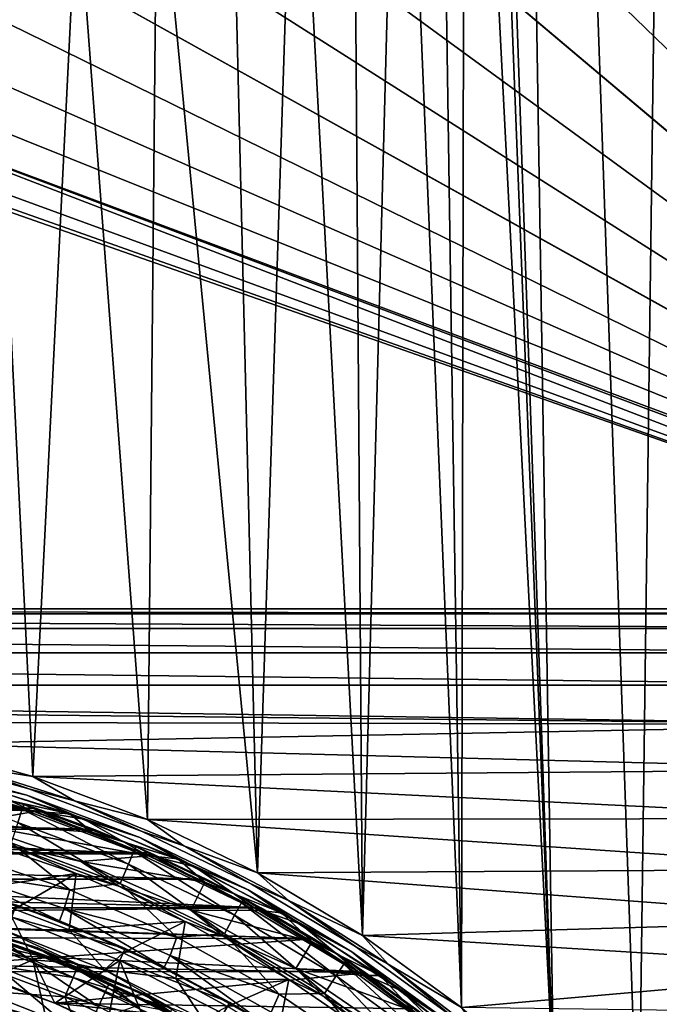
# Model space of a CAD drawing. Header units: millimetres. Extents: x -65 to 65, y -68 to 87.
# Tile 153 of 196: x 6 to 16, y 20 to 36. Entities that reach past the tile are written whole.
import ezdxf

# ---------------------------------------------------------------- set-up
doc = ezdxf.new("R2010")
doc.units = ezdxf.units.MM
doc.header["$LTSCALE"] = 65.185185
for name, color, linetype in [('117', 7, 'CONTINUOUS'), ('124', 7, 'CONTINUOUS'), ('125', 7, 'CONTINUOUS'), ('136', 7, 'CONTINUOUS'), ('169', 7, 'CONTINUOUS'), ('170', 7, 'CONTINUOUS'), ('187', 7, 'CONTINUOUS'), ('212', 7, 'CONTINUOUS'), ('213', 7, 'CONTINUOUS'), ('215', 7, 'CONTINUOUS'), ('217', 7, 'CONTINUOUS'), ('224', 7, 'CONTINUOUS'), ('230', 7, 'CONTINUOUS'), ('253', 7, 'CONTINUOUS'), ('51', 7, 'CONTINUOUS'), ('52', 7, 'CONTINUOUS'), ('523', 7, 'CONTINUOUS'), ('525', 7, 'CONTINUOUS'), ('527', 7, 'CONTINUOUS'), ('528', 7, 'CONTINUOUS'), ('530', 7, 'CONTINUOUS'), ('531', 7, 'CONTINUOUS'), ('533', 7, 'CONTINUOUS'), ('535', 7, 'CONTINUOUS'), ('537', 7, 'CONTINUOUS'), ('539', 7, 'CONTINUOUS'), ('544', 7, 'CONTINUOUS'), ('675', 7, 'CONTINUOUS'), ('677', 7, 'CONTINUOUS'), ('679', 7, 'CONTINUOUS')]:
    doc.layers.add(name, color=color, linetype=linetype)

msp = doc.modelspace()

# ---------------------------------------------------------------- linework, layer by layer
at = {"layer": '117', "linetype": 'CONTINUOUS'}
for points in [[(6.548, 21.295, 94.307), (4.857, 21.843, 94.307), (5.279, 21.636, 96.691), (6.548, 21.295, 94.307)], [(6.961, 21.043, 96.691), (6.548, 21.295, 94.307), (5.279, 21.636, 96.691), (6.961, 21.043, 96.691)], [(8.178, 20.586, 94.307), (6.548, 21.295, 94.307), (6.961, 21.043, 96.691), (8.178, 20.586, 94.307)], [(8.578, 20.289, 96.691), (8.178, 20.586, 94.307), (6.961, 21.043, 96.691), (8.578, 20.289, 96.691)], [(9.733, 19.724, 94.307), (8.178, 20.586, 94.307), (8.578, 20.289, 96.691), (9.733, 19.724, 94.307)]]:
    msp.add_3dface(points, dxfattribs=at)
at = {"layer": '124', "linetype": 'CONTINUOUS'}
for points in [[(6.02, 21.395, 96.717), (6.961, 21.043, 96.691), (5.279, 21.636, 96.691), (6.02, 21.395, 96.717)], [(6.02, 21.395, 96.717), (7.647, 20.744, 96.717), (6.961, 21.043, 96.691), (6.02, 21.395, 96.717)], [(7.647, 20.744, 96.717), (8.578, 20.289, 96.691), (6.961, 21.043, 96.691), (7.647, 20.744, 96.717)], [(7.647, 20.744, 96.717), (9.203, 19.941, 96.717), (8.578, 20.289, 96.691), (7.647, 20.744, 96.717)]]:
    msp.add_3dface(points, dxfattribs=at)
at = {"layer": '125', "linetype": 'CONTINUOUS'}
for points in [[(4.857, 21.843, 94.307), (6.548, 21.295, 94.307), (5.287, 21.662, 94.161), (4.857, 21.843, 94.307)], [(6.475, 21.109, 94.1), (4.803, 21.651, 94.1), (5.287, 21.662, 94.161), (6.475, 21.109, 94.1)], [(6.475, 21.109, 94.1), (5.287, 21.662, 94.161), (6.972, 21.068, 94.161), (6.475, 21.109, 94.1)], [(5.287, 21.662, 94.161), (6.548, 21.295, 94.307), (6.972, 21.068, 94.161), (5.287, 21.662, 94.161)], [(6.548, 21.295, 94.307), (8.178, 20.586, 94.307), (6.972, 21.068, 94.161), (6.548, 21.295, 94.307)], [(8.086, 20.409, 94.1), (6.475, 21.109, 94.1), (6.972, 21.068, 94.161), (8.086, 20.409, 94.1)], [(8.086, 20.409, 94.1), (6.972, 21.068, 94.161), (8.592, 20.313, 94.161), (8.086, 20.409, 94.1)], [(6.972, 21.068, 94.161), (8.178, 20.586, 94.307), (8.592, 20.313, 94.161), (6.972, 21.068, 94.161)], [(8.178, 20.586, 94.307), (9.733, 19.724, 94.307), (8.592, 20.313, 94.161), (8.178, 20.586, 94.307)]]:
    msp.add_3dface(points, dxfattribs=at)
at = {"layer": '136', "linetype": 'CONTINUOUS'}
for points in [[(5.119, 20.521, 94.1), (6.671, 19.806, 94.043), (5.062, 20.392, 94.043), (5.119, 20.521, 94.1)], [(5.119, 20.521, 94.1), (6.74, 19.929, 94.1), (6.671, 19.806, 94.043), (5.119, 20.521, 94.1)]]:
    msp.add_3dface(points, dxfattribs=at)
at = {"layer": '169', "linetype": 'CONTINUOUS'}
for points in [[(-4.648, 23.915, 120.9), (-6.45, 23.406, 120.9), (6.439, 23.41, 120.9), (-4.648, 23.915, 120.9)], [(4.636, 23.917, 120.9), (-4.648, 23.915, 120.9), (6.439, 23.41, 120.9), (4.636, 23.917, 120.9)], [(-6.45, 23.406, 120.9), (-8.199, 22.734, 120.9), (8.188, 22.739, 120.9), (-6.45, 23.406, 120.9)], [(6.439, 23.41, 120.9), (-6.45, 23.406, 120.9), (8.188, 22.739, 120.9), (6.439, 23.41, 120.9)], [(-8.199, 22.734, 120.9), (-9.877, 21.907, 120.9), (9.867, 21.912, 120.9), (-8.199, 22.734, 120.9)], [(8.188, 22.739, 120.9), (-8.199, 22.734, 120.9), (9.867, 21.912, 120.9), (8.188, 22.739, 120.9)], [(-9.877, 21.907, 120.9), (-11.476, 20.926, 120.9), (11.466, 20.933, 120.9), (-9.877, 21.907, 120.9)], [(9.867, 21.912, 120.9), (-9.877, 21.907, 120.9), (11.466, 20.933, 120.9), (9.867, 21.912, 120.9)], [(-11.476, 20.926, 120.9), (-12.974, 19.807, 120.9), (12.965, 19.814, 120.9), (-11.476, 20.926, 120.9)], [(11.466, 20.933, 120.9), (-11.476, 20.926, 120.9), (12.965, 19.814, 120.9), (11.466, 20.933, 120.9)]]:
    msp.add_3dface(points, dxfattribs=at)
at = {"layer": '170', "linetype": 'CONTINUOUS'}
for points in [[(6.381, 23.639, 99.1), (4.595, 24.132, 99.1), (6.381, 23.639, 120.7), (6.381, 23.639, 99.1)], [(6.381, 23.639, 120.7), (4.595, 24.132, 99.1), (4.595, 24.132, 120.7), (6.381, 23.639, 120.7)], [(8.116, 22.988, 99.1), (6.381, 23.639, 99.1), (8.116, 22.988, 120.7), (8.116, 22.988, 99.1)], [(8.116, 22.988, 120.7), (6.381, 23.639, 99.1), (6.381, 23.639, 120.7), (8.116, 22.988, 120.7)], [(9.785, 22.184, 99.1), (8.116, 22.988, 99.1), (9.785, 22.184, 120.7), (9.785, 22.184, 99.1)], [(9.785, 22.184, 120.7), (8.116, 22.988, 99.1), (8.116, 22.988, 120.7), (9.785, 22.184, 120.7)], [(11.376, 21.234, 99.1), (9.785, 22.184, 99.1), (11.376, 21.234, 120.7), (11.376, 21.234, 99.1)], [(11.376, 21.234, 120.7), (9.785, 22.184, 99.1), (9.785, 22.184, 120.7), (11.376, 21.234, 120.7)], [(12.875, 20.145, 99.1), (11.376, 21.234, 99.1), (12.875, 20.145, 120.7), (12.875, 20.145, 99.1)], [(12.875, 20.145, 120.7), (11.376, 21.234, 99.1), (11.376, 21.234, 120.7), (12.875, 20.145, 120.7)]]:
    msp.add_3dface(points, dxfattribs=at)
at = {"layer": '187', "linetype": 'CONTINUOUS'}
for points in [[(7.035, 21.572, 104.4), (5.997, 21.579, 117.926), (6.191, 21.886, 104.4), (7.035, 21.572, 104.4)], [(7.576, 20.958, 117.926), (5.997, 21.579, 117.926), (7.035, 21.572, 104.4), (7.576, 20.958, 117.926)], [(7.863, 21.217, 104.4), (7.576, 20.958, 117.926), (7.035, 21.572, 104.4), (7.863, 21.217, 104.4)], [(8.673, 20.823, 104.4), (7.576, 20.958, 117.926), (7.863, 21.217, 104.4), (8.673, 20.823, 104.4)], [(9.093, 20.195, 117.926), (7.576, 20.958, 117.926), (8.673, 20.823, 104.4), (9.093, 20.195, 117.926)], [(9.464, 20.392, 104.4), (9.093, 20.195, 117.926), (8.673, 20.823, 104.4), (9.464, 20.392, 104.4)]]:
    msp.add_3dface(points, dxfattribs=at)
at = {"layer": '212', "linetype": 'CONTINUOUS'}
for points in [[(6.499, 23.39, 98.9), (3.668, 23.629, 98.9), (5.598, 23.669, 98.9), (6.499, 23.39, 98.9)], [(5.466, 23.206, 98.9), (3.668, 23.629, 98.9), (6.499, 23.39, 98.9), (5.466, 23.206, 98.9)], [(7.387, 23.069, 98.9), (5.466, 23.206, 98.9), (6.499, 23.39, 98.9), (7.387, 23.069, 98.9)], [(7.214, 22.621, 98.9), (5.466, 23.206, 98.9), (8.262, 22.707, 98.9), (7.214, 22.621, 98.9)], [(8.262, 22.707, 98.9), (5.466, 23.206, 98.9), (7.387, 23.069, 98.9), (8.262, 22.707, 98.9)], [(9.117, 22.305, 98.9), (7.214, 22.621, 98.9), (8.262, 22.707, 98.9), (9.117, 22.305, 98.9)], [(8.903, 21.875, 98.9), (7.214, 22.621, 98.9), (9.117, 22.305, 98.9), (8.903, 21.875, 98.9)], [(9.951, 21.865, 98.9), (8.903, 21.875, 98.9), (9.117, 22.305, 98.9), (9.951, 21.865, 98.9)], [(10.514, 20.977, 98.9), (8.903, 21.875, 98.9), (10.767, 21.386, 98.9), (10.514, 20.977, 98.9)], [(10.767, 21.386, 98.9), (8.903, 21.875, 98.9), (9.951, 21.865, 98.9), (10.767, 21.386, 98.9)], [(11.559, 20.87, 98.9), (10.514, 20.977, 98.9), (10.767, 21.386, 98.9), (11.559, 20.87, 98.9)], [(12.035, 19.935, 98.9), (10.514, 20.977, 98.9), (12.324, 20.319, 98.9), (12.035, 19.935, 98.9)], [(12.324, 20.319, 98.9), (10.514, 20.977, 98.9), (11.559, 20.87, 98.9), (12.324, 20.319, 98.9)]]:
    msp.add_3dface(points, dxfattribs=at)
at = {"layer": '213', "linetype": 'CONTINUOUS'}
for points in [[(7.142, 22.437, 99.069), (5.332, 22.161, 104.4), (5.411, 23.017, 99.069), (7.142, 22.437, 99.069)], [(6.191, 21.886, 104.4), (5.332, 22.161, 104.4), (7.142, 22.437, 99.069), (6.191, 21.886, 104.4)], [(7.035, 21.572, 104.4), (6.191, 21.886, 104.4), (7.142, 22.437, 99.069), (7.035, 21.572, 104.4)], [(8.813, 21.699, 99.069), (7.035, 21.572, 104.4), (7.142, 22.437, 99.069), (8.813, 21.699, 99.069)], [(7.863, 21.217, 104.4), (7.035, 21.572, 104.4), (8.813, 21.699, 99.069), (7.863, 21.217, 104.4)], [(8.673, 20.823, 104.4), (7.863, 21.217, 104.4), (8.813, 21.699, 99.069), (8.673, 20.823, 104.4)], [(10.409, 20.81, 99.069), (8.673, 20.823, 104.4), (8.813, 21.699, 99.069), (10.409, 20.81, 99.069)], [(9.464, 20.392, 104.4), (8.673, 20.823, 104.4), (10.409, 20.81, 99.069), (9.464, 20.392, 104.4)], [(10.233, 19.923, 104.4), (9.464, 20.392, 104.4), (10.409, 20.81, 99.069), (10.233, 19.923, 104.4)], [(11.915, 19.778, 99.069), (10.233, 19.923, 104.4), (10.409, 20.81, 99.069), (11.915, 19.778, 99.069)]]:
    msp.add_3dface(points, dxfattribs=at)
at = {"layer": '215', "linetype": 'CONTINUOUS'}
for points in [[(5.466, 23.206, 98.9), (7.214, 22.621, 98.9), (6.131, 22.868, 98.948), (5.466, 23.206, 98.9)], [(7.142, 22.437, 99.069), (5.411, 23.017, 99.069), (6.131, 22.868, 98.948), (7.142, 22.437, 99.069)], [(6.131, 22.868, 98.948), (7.214, 22.621, 98.9), (7.797, 22.243, 98.948), (6.131, 22.868, 98.948)], [(7.142, 22.437, 99.069), (6.131, 22.868, 98.948), (7.797, 22.243, 98.948), (7.142, 22.437, 99.069)], [(7.214, 22.621, 98.9), (8.903, 21.875, 98.9), (7.797, 22.243, 98.948), (7.214, 22.621, 98.9)], [(8.813, 21.699, 99.069), (7.142, 22.437, 99.069), (7.797, 22.243, 98.948), (8.813, 21.699, 99.069)], [(7.797, 22.243, 98.948), (8.903, 21.875, 98.9), (9.401, 21.471, 98.948), (7.797, 22.243, 98.948)], [(8.813, 21.699, 99.069), (7.797, 22.243, 98.948), (9.401, 21.471, 98.948), (8.813, 21.699, 99.069)], [(8.903, 21.875, 98.9), (10.514, 20.977, 98.9), (9.401, 21.471, 98.948), (8.903, 21.875, 98.9)], [(10.409, 20.81, 99.069), (8.813, 21.699, 99.069), (9.401, 21.471, 98.948), (10.409, 20.81, 99.069)], [(9.401, 21.471, 98.948), (10.514, 20.977, 98.9), (10.929, 20.557, 98.948), (9.401, 21.471, 98.948)], [(10.409, 20.81, 99.069), (9.401, 21.471, 98.948), (10.929, 20.557, 98.948), (10.409, 20.81, 99.069)], [(10.514, 20.977, 98.9), (12.035, 19.935, 98.9), (10.929, 20.557, 98.948), (10.514, 20.977, 98.9)], [(11.915, 19.778, 99.069), (10.409, 20.81, 99.069), (10.929, 20.557, 98.948), (11.915, 19.778, 99.069)], [(10.929, 20.557, 98.948), (12.035, 19.935, 98.9), (12.37, 19.511, 98.948), (10.929, 20.557, 98.948)], [(11.915, 19.778, 99.069), (10.929, 20.557, 98.948), (12.37, 19.511, 98.948), (11.915, 19.778, 99.069)]]:
    msp.add_3dface(points, dxfattribs=at)
at = {"layer": '217', "linetype": 'CONTINUOUS'}
for points in [[(4.595, 24.132, 99.1), (6.381, 23.639, 99.1), (5.329, 23.89, 98.959), (4.595, 24.132, 99.1)], [(6.381, 23.639, 99.1), (7.043, 23.35, 98.959), (5.329, 23.89, 98.959), (6.381, 23.639, 99.1)], [(7.043, 23.35, 98.959), (5.598, 23.669, 98.9), (5.329, 23.89, 98.959), (7.043, 23.35, 98.959)], [(6.499, 23.39, 98.9), (5.598, 23.669, 98.9), (7.043, 23.35, 98.959), (6.499, 23.39, 98.9)], [(6.381, 23.639, 99.1), (8.116, 22.988, 99.1), (7.043, 23.35, 98.959), (6.381, 23.639, 99.1)], [(7.387, 23.069, 98.9), (6.499, 23.39, 98.9), (7.043, 23.35, 98.959), (7.387, 23.069, 98.9)], [(8.116, 22.988, 99.1), (8.702, 22.662, 98.959), (7.043, 23.35, 98.959), (8.116, 22.988, 99.1)], [(8.702, 22.662, 98.959), (7.387, 23.069, 98.9), (7.043, 23.35, 98.959), (8.702, 22.662, 98.959)], [(8.262, 22.707, 98.9), (7.387, 23.069, 98.9), (8.702, 22.662, 98.959), (8.262, 22.707, 98.9)], [(8.116, 22.988, 99.1), (9.785, 22.184, 99.1), (8.702, 22.662, 98.959), (8.116, 22.988, 99.1)], [(9.117, 22.305, 98.9), (8.262, 22.707, 98.9), (8.702, 22.662, 98.959), (9.117, 22.305, 98.9)], [(9.785, 22.184, 99.1), (10.296, 21.833, 98.959), (8.702, 22.662, 98.959), (9.785, 22.184, 99.1)], [(10.296, 21.833, 98.959), (9.117, 22.305, 98.9), (8.702, 22.662, 98.959), (10.296, 21.833, 98.959)], [(9.951, 21.865, 98.9), (9.117, 22.305, 98.9), (10.296, 21.833, 98.959), (9.951, 21.865, 98.9)], [(9.785, 22.184, 99.1), (11.376, 21.234, 99.1), (10.296, 21.833, 98.959), (9.785, 22.184, 99.1)], [(10.767, 21.386, 98.9), (9.951, 21.865, 98.9), (10.296, 21.833, 98.959), (10.767, 21.386, 98.9)], [(11.376, 21.234, 99.1), (11.811, 20.868, 98.959), (10.296, 21.833, 98.959), (11.376, 21.234, 99.1)], [(11.811, 20.868, 98.959), (10.767, 21.386, 98.9), (10.296, 21.833, 98.959), (11.811, 20.868, 98.959)], [(11.559, 20.87, 98.9), (10.767, 21.386, 98.9), (11.811, 20.868, 98.959), (11.559, 20.87, 98.9)], [(11.376, 21.234, 99.1), (12.875, 20.145, 99.1), (11.811, 20.868, 98.959), (11.376, 21.234, 99.1)], [(12.324, 20.319, 98.9), (11.559, 20.87, 98.9), (11.811, 20.868, 98.959), (12.324, 20.319, 98.9)], [(12.875, 20.145, 99.1), (13.236, 19.774, 98.959), (11.811, 20.868, 98.959), (12.875, 20.145, 99.1)], [(13.236, 19.774, 98.959), (12.324, 20.319, 98.9), (11.811, 20.868, 98.959), (13.236, 19.774, 98.959)]]:
    msp.add_3dface(points, dxfattribs=at)
at = {"layer": '224', "linetype": 'CONTINUOUS'}
for points in [[(6.381, 23.639, 120.7), (4.595, 24.132, 120.7), (5.496, 23.844, 120.841), (6.381, 23.639, 120.7)], [(4.636, 23.917, 120.9), (6.439, 23.41, 120.9), (5.496, 23.844, 120.841), (4.636, 23.917, 120.9)], [(5.496, 23.844, 120.841), (6.439, 23.41, 120.9), (7.259, 23.27, 120.841), (5.496, 23.844, 120.841)], [(6.381, 23.639, 120.7), (5.496, 23.844, 120.841), (7.259, 23.27, 120.841), (6.381, 23.639, 120.7)], [(8.116, 22.988, 120.7), (6.381, 23.639, 120.7), (7.259, 23.27, 120.841), (8.116, 22.988, 120.7)], [(6.439, 23.41, 120.9), (8.188, 22.739, 120.9), (7.259, 23.27, 120.841), (6.439, 23.41, 120.9)], [(7.259, 23.27, 120.841), (8.188, 22.739, 120.9), (8.963, 22.539, 120.841), (7.259, 23.27, 120.841)], [(8.116, 22.988, 120.7), (7.259, 23.27, 120.841), (8.963, 22.539, 120.841), (8.116, 22.988, 120.7)], [(9.785, 22.184, 120.7), (8.116, 22.988, 120.7), (8.963, 22.539, 120.841), (9.785, 22.184, 120.7)], [(8.188, 22.739, 120.9), (9.867, 21.912, 120.9), (8.963, 22.539, 120.841), (8.188, 22.739, 120.9)], [(8.963, 22.539, 120.841), (9.867, 21.912, 120.9), (10.594, 21.657, 120.841), (8.963, 22.539, 120.841)], [(9.785, 22.184, 120.7), (8.963, 22.539, 120.841), (10.594, 21.657, 120.841), (9.785, 22.184, 120.7)], [(11.376, 21.234, 120.7), (9.785, 22.184, 120.7), (10.594, 21.657, 120.841), (11.376, 21.234, 120.7)], [(9.867, 21.912, 120.9), (11.466, 20.933, 120.9), (10.594, 21.657, 120.841), (9.867, 21.912, 120.9)], [(10.594, 21.657, 120.841), (11.466, 20.933, 120.9), (12.139, 20.633, 120.841), (10.594, 21.657, 120.841)], [(11.376, 21.234, 120.7), (10.594, 21.657, 120.841), (12.139, 20.633, 120.841), (11.376, 21.234, 120.7)], [(12.875, 20.145, 120.7), (11.376, 21.234, 120.7), (12.139, 20.633, 120.841), (12.875, 20.145, 120.7)], [(11.466, 20.933, 120.9), (12.965, 19.814, 120.9), (12.139, 20.633, 120.841), (11.466, 20.933, 120.9)], [(12.139, 20.633, 120.841), (12.965, 19.814, 120.9), (13.586, 19.474, 120.841), (12.139, 20.633, 120.841)], [(12.875, 20.145, 120.7), (12.139, 20.633, 120.841), (13.586, 19.474, 120.841), (12.875, 20.145, 120.7)]]:
    msp.add_3dface(points, dxfattribs=at)
at = {"layer": '230', "linetype": 'CONTINUOUS'}
for points in [[(8.603, 19.324, 118.9), (9.969, 18.472, 118.9), (2.466, 21.4, 118.9), (8.603, 19.324, 118.9)], [(2.466, 21.4, 118.9), (9.969, 18.472, 118.9), (2.466, 18.413, 118.9), (2.466, 21.4, 118.9)], [(7.167, 20.046, 118.9), (8.603, 19.324, 118.9), (2.466, 21.4, 118.9), (7.167, 20.046, 118.9)], [(5.673, 20.633, 118.9), (7.167, 20.046, 118.9), (2.466, 21.4, 118.9), (5.673, 20.633, 118.9)]]:
    msp.add_3dface(points, dxfattribs=at)
at = {"layer": '253', "linetype": 'CONTINUOUS'}
for points in [[(7.176, 21.039, 118.303), (5.62, 21.385, 118.617), (5.687, 21.592, 118.303), (7.176, 21.039, 118.303)], [(5.997, 21.579, 117.926), (7.176, 21.039, 118.303), (5.687, 21.592, 118.303), (5.997, 21.579, 117.926)], [(5.997, 21.579, 117.926), (7.576, 20.958, 117.926), (7.176, 21.039, 118.303), (5.997, 21.579, 117.926)], [(7.092, 20.839, 118.617), (5.521, 21.079, 118.827), (5.62, 21.385, 118.617), (7.092, 20.839, 118.617)], [(7.092, 20.839, 118.617), (5.62, 21.385, 118.617), (7.176, 21.039, 118.303), (7.092, 20.839, 118.617)], [(6.967, 20.542, 118.827), (5.673, 20.633, 118.9), (5.521, 21.079, 118.827), (6.967, 20.542, 118.827)], [(6.967, 20.542, 118.827), (5.521, 21.079, 118.827), (7.092, 20.839, 118.617), (6.967, 20.542, 118.827)], [(8.613, 20.36, 118.303), (7.092, 20.839, 118.617), (7.176, 21.039, 118.303), (8.613, 20.36, 118.303)], [(7.576, 20.958, 117.926), (8.613, 20.36, 118.303), (7.176, 21.039, 118.303), (7.576, 20.958, 117.926)], [(7.576, 20.958, 117.926), (9.093, 20.195, 117.926), (8.613, 20.36, 118.303), (7.576, 20.958, 117.926)], [(8.511, 20.168, 118.617), (6.967, 20.542, 118.827), (7.092, 20.839, 118.617), (8.511, 20.168, 118.617)], [(8.511, 20.168, 118.617), (7.092, 20.839, 118.617), (8.613, 20.36, 118.303), (8.511, 20.168, 118.617)], [(7.167, 20.046, 118.9), (5.673, 20.633, 118.9), (6.967, 20.542, 118.827), (7.167, 20.046, 118.9)], [(8.361, 19.883, 118.827), (7.167, 20.046, 118.9), (6.967, 20.542, 118.827), (8.361, 19.883, 118.827)], [(8.361, 19.883, 118.827), (6.967, 20.542, 118.827), (8.511, 20.168, 118.617), (8.361, 19.883, 118.827)]]:
    msp.add_3dface(points, dxfattribs=at)
at = {"layer": '51', "linetype": 'CONTINUOUS'}
for points in [[(5.894, 21.028, 98.521), (7.485, 20.391, 98.521), (6.02, 21.395, 96.717), (5.894, 21.028, 98.521)], [(6.02, 21.395, 96.717), (7.485, 20.391, 98.521), (7.647, 20.744, 96.717), (6.02, 21.395, 96.717)], [(5.894, 21.028, 98.521), (5.713, 20.506, 100.284), (7.256, 19.888, 100.284), (5.894, 21.028, 98.521)], [(7.485, 20.391, 98.521), (5.894, 21.028, 98.521), (7.256, 19.888, 100.284), (7.485, 20.391, 98.521)], [(7.485, 20.391, 98.521), (9.01, 19.605, 98.521), (7.647, 20.744, 96.717), (7.485, 20.391, 98.521)], [(7.647, 20.744, 96.717), (9.01, 19.605, 98.521), (9.203, 19.941, 96.717), (7.647, 20.744, 96.717)], [(5.819, 19.712, 101.986), (6.607, 19.397, 101.986), (5.713, 20.506, 100.284), (5.819, 19.712, 101.986)], [(5.713, 20.506, 100.284), (6.607, 19.397, 101.986), (7.256, 19.888, 100.284), (5.713, 20.506, 100.284)]]:
    msp.add_3dface(points, dxfattribs=at)
at = {"layer": '52', "linetype": 'CONTINUOUS'}
for points in [[(4.803, 21.651, 94.1), (6.475, 21.109, 94.1), (5.119, 20.521, 94.1), (4.803, 21.651, 94.1)], [(5.119, 20.521, 94.1), (6.475, 21.109, 94.1), (6.74, 19.929, 94.1), (5.119, 20.521, 94.1)], [(6.475, 21.109, 94.1), (8.086, 20.409, 94.1), (6.74, 19.929, 94.1), (6.475, 21.109, 94.1)]]:
    msp.add_3dface(points, dxfattribs=at)
at = {"layer": '523', "linetype": 'CONTINUOUS'}
for points in [[(5.333, 22.756, 96.1), (5.268, 22.463, 96.1), (7.041, 22.184, 96.1), (5.333, 22.756, 96.1)], [(5.268, 22.463, 96.1), (6.956, 21.896, 96.1), (7.041, 22.184, 96.1), (5.268, 22.463, 96.1)], [(7.041, 22.184, 96.1), (6.956, 21.896, 96.1), (8.688, 21.457, 96.1), (7.041, 22.184, 96.1)], [(6.956, 21.896, 96.1), (8.584, 21.174, 96.1), (8.688, 21.457, 96.1), (6.956, 21.896, 96.1)], [(8.688, 21.457, 96.1), (8.584, 21.174, 96.1), (10.261, 20.582, 96.1), (8.688, 21.457, 96.1)], [(8.584, 21.174, 96.1), (10.135, 20.307, 96.1), (10.261, 20.582, 96.1), (8.584, 21.174, 96.1)], [(10.261, 20.582, 96.1), (10.135, 20.307, 96.1), (11.749, 19.563, 96.1), (10.261, 20.582, 96.1)]]:
    msp.add_3dface(points, dxfattribs=at)
at = {"layer": '525', "linetype": 'CONTINUOUS'}
for points in [[(4.562, 23.986, 95.1), (6.335, 23.497, 95.1), (4.693, 23.956, 75), (4.562, 23.986, 95.1)], [(4.693, 23.956, 75), (6.335, 23.497, 95.1), (5.609, 23.717, 75), (4.693, 23.956, 75)], [(5.609, 23.717, 75), (6.335, 23.497, 95.1), (6.515, 23.437, 75), (5.609, 23.717, 75)], [(6.335, 23.497, 95.1), (8.057, 22.85, 95.1), (6.515, 23.437, 75), (6.335, 23.497, 95.1)], [(6.515, 23.437, 75), (8.057, 22.85, 95.1), (7.406, 23.116, 75), (6.515, 23.437, 75)], [(7.406, 23.116, 75), (8.057, 22.85, 95.1), (8.279, 22.754, 75), (7.406, 23.116, 75)], [(8.057, 22.85, 95.1), (9.714, 22.052, 95.1), (8.279, 22.754, 75), (8.057, 22.85, 95.1)], [(8.279, 22.754, 75), (9.714, 22.052, 95.1), (9.138, 22.35, 75), (8.279, 22.754, 75)], [(9.138, 22.35, 75), (9.714, 22.052, 95.1), (9.976, 21.909, 75), (9.138, 22.35, 75)], [(9.714, 22.052, 95.1), (11.293, 21.109, 95.1), (9.976, 21.909, 75), (9.714, 22.052, 95.1)], [(9.976, 21.909, 75), (11.293, 21.109, 95.1), (10.791, 21.43, 75), (9.976, 21.909, 75)], [(10.791, 21.43, 75), (11.293, 21.109, 95.1), (11.585, 20.912, 75), (10.791, 21.43, 75)], [(11.293, 21.109, 95.1), (12.782, 20.028, 95.1), (11.585, 20.912, 75), (11.293, 21.109, 95.1)], [(11.585, 20.912, 75), (12.782, 20.028, 95.1), (12.355, 20.359, 75), (11.585, 20.912, 75)]]:
    msp.add_3dface(points, dxfattribs=at)
at = {"layer": '527', "linetype": 'CONTINUOUS'}
for points in [[(5.167, 21.033, 75), (6.811, 20.445, 75), (5.167, 21.034, 88.4), (5.167, 21.033, 75)], [(5.167, 21.034, 88.4), (6.811, 20.445, 75), (5.997, 20.759, 88.4), (5.167, 21.034, 88.4)], [(5.997, 20.759, 88.4), (6.811, 20.445, 75), (6.812, 20.445, 88.4), (5.997, 20.759, 88.4)], [(6.811, 20.445, 75), (8.392, 19.698, 75), (6.812, 20.445, 88.4), (6.811, 20.445, 75)], [(6.812, 20.445, 88.4), (8.392, 19.698, 75), (7.611, 20.091, 88.4), (6.812, 20.445, 88.4)]]:
    msp.add_3dface(points, dxfattribs=at)
at = {"layer": '528', "linetype": 'CONTINUOUS'}
for points in [[(7.892, 21.283, 89.4), (6.215, 21.955, 89.4), (6.15, 21.766, 89.4), (7.892, 21.283, 89.4)], [(7.809, 21.101, 89.4), (7.892, 21.283, 89.4), (6.15, 21.766, 89.4), (7.809, 21.101, 89.4)], [(9.5, 20.454, 89.4), (7.892, 21.283, 89.4), (7.809, 21.101, 89.4), (9.5, 20.454, 89.4)], [(9.4, 20.281, 89.4), (9.5, 20.454, 89.4), (7.809, 21.101, 89.4), (9.4, 20.281, 89.4)], [(11.022, 19.476, 89.4), (9.5, 20.454, 89.4), (9.4, 20.281, 89.4), (11.022, 19.476, 89.4)]]:
    msp.add_3dface(points, dxfattribs=at)
at = {"layer": '530', "linetype": 'CONTINUOUS'}
for points in [[(5.214, 22.27, 95.9), (6.215, 21.955, 89.4), (6.883, 21.709, 95.9), (5.214, 22.27, 95.9)], [(6.215, 21.955, 89.4), (7.892, 21.283, 89.4), (6.883, 21.709, 95.9), (6.215, 21.955, 89.4)], [(6.883, 21.709, 95.9), (7.892, 21.283, 89.4), (8.494, 20.996, 95.9), (6.883, 21.709, 95.9)], [(7.892, 21.283, 89.4), (9.5, 20.454, 89.4), (8.494, 20.996, 95.9), (7.892, 21.283, 89.4)], [(8.494, 20.996, 95.9), (9.5, 20.454, 89.4), (10.03, 20.137, 95.9), (8.494, 20.996, 95.9)], [(9.5, 20.454, 89.4), (11.022, 19.476, 89.4), (10.03, 20.137, 95.9), (9.5, 20.454, 89.4)]]:
    msp.add_3dface(points, dxfattribs=at)
at = {"layer": '531', "linetype": 'CONTINUOUS'}
for points in [[(5.268, 22.463, 96.1), (5.214, 22.27, 95.9), (6.883, 21.709, 95.9), (5.268, 22.463, 96.1)], [(6.956, 21.896, 96.1), (5.268, 22.463, 96.1), (6.883, 21.709, 95.9), (6.956, 21.896, 96.1)], [(6.956, 21.896, 96.1), (6.883, 21.709, 95.9), (8.494, 20.996, 95.9), (6.956, 21.896, 96.1)], [(8.584, 21.174, 96.1), (6.956, 21.896, 96.1), (8.494, 20.996, 95.9), (8.584, 21.174, 96.1)], [(8.584, 21.174, 96.1), (8.494, 20.996, 95.9), (10.03, 20.137, 95.9), (8.584, 21.174, 96.1)], [(10.135, 20.307, 96.1), (8.584, 21.174, 96.1), (10.03, 20.137, 95.9), (10.135, 20.307, 96.1)]]:
    msp.add_3dface(points, dxfattribs=at)
at = {"layer": '533', "linetype": 'CONTINUOUS'}
for points in [[(6.311, 23.424, 95.483), (4.562, 23.986, 95.1), (4.545, 23.912, 95.483), (6.311, 23.424, 95.483)], [(6.311, 23.424, 95.483), (4.545, 23.912, 95.483), (6.244, 23.218, 95.807), (6.311, 23.424, 95.483)], [(6.335, 23.497, 95.1), (4.562, 23.986, 95.1), (6.311, 23.424, 95.483), (6.335, 23.497, 95.1)], [(8.027, 22.78, 95.483), (6.335, 23.497, 95.1), (6.311, 23.424, 95.483), (8.027, 22.78, 95.483)], [(8.057, 22.85, 95.1), (6.335, 23.497, 95.1), (8.027, 22.78, 95.483), (8.057, 22.85, 95.1)], [(7.942, 22.581, 95.807), (6.311, 23.424, 95.483), (6.244, 23.218, 95.807), (7.942, 22.581, 95.807)], [(8.027, 22.78, 95.483), (6.311, 23.424, 95.483), (7.942, 22.581, 95.807), (8.027, 22.78, 95.483)], [(7.814, 22.282, 96.024), (6.244, 23.218, 95.807), (6.144, 22.909, 96.024), (7.814, 22.282, 96.024)], [(7.942, 22.581, 95.807), (6.244, 23.218, 95.807), (7.814, 22.282, 96.024), (7.942, 22.581, 95.807)], [(5.333, 22.756, 96.1), (7.041, 22.184, 96.1), (6.144, 22.909, 96.024), (5.333, 22.756, 96.1)], [(7.041, 22.184, 96.1), (7.814, 22.282, 96.024), (6.144, 22.909, 96.024), (7.041, 22.184, 96.1)], [(9.678, 21.985, 95.483), (8.057, 22.85, 95.1), (8.027, 22.78, 95.483), (9.678, 21.985, 95.483)], [(9.714, 22.052, 95.1), (8.057, 22.85, 95.1), (9.678, 21.985, 95.483), (9.714, 22.052, 95.1)], [(9.575, 21.794, 95.807), (8.027, 22.78, 95.483), (7.942, 22.581, 95.807), (9.575, 21.794, 95.807)], [(9.678, 21.985, 95.483), (8.027, 22.78, 95.483), (9.575, 21.794, 95.807), (9.678, 21.985, 95.483)], [(9.421, 21.508, 96.024), (7.942, 22.581, 95.807), (7.814, 22.282, 96.024), (9.421, 21.508, 96.024)], [(9.575, 21.794, 95.807), (7.942, 22.581, 95.807), (9.421, 21.508, 96.024), (9.575, 21.794, 95.807)], [(7.041, 22.184, 96.1), (8.688, 21.457, 96.1), (7.814, 22.282, 96.024), (7.041, 22.184, 96.1)], [(8.688, 21.457, 96.1), (9.421, 21.508, 96.024), (7.814, 22.282, 96.024), (8.688, 21.457, 96.1)], [(11.132, 20.864, 95.807), (9.678, 21.985, 95.483), (9.575, 21.794, 95.807), (11.132, 20.864, 95.807)], [(11.251, 21.045, 95.483), (9.714, 22.052, 95.1), (9.678, 21.985, 95.483), (11.251, 21.045, 95.483)], [(11.251, 21.045, 95.483), (9.678, 21.985, 95.483), (11.132, 20.864, 95.807), (11.251, 21.045, 95.483)], [(11.293, 21.109, 95.1), (9.714, 22.052, 95.1), (11.251, 21.045, 95.483), (11.293, 21.109, 95.1)], [(10.953, 20.593, 96.024), (9.575, 21.794, 95.807), (9.421, 21.508, 96.024), (10.953, 20.593, 96.024)], [(11.132, 20.864, 95.807), (9.575, 21.794, 95.807), (10.953, 20.593, 96.024), (11.132, 20.864, 95.807)], [(8.688, 21.457, 96.1), (10.261, 20.582, 96.1), (9.421, 21.508, 96.024), (8.688, 21.457, 96.1)], [(10.261, 20.582, 96.1), (10.953, 20.593, 96.024), (9.421, 21.508, 96.024), (10.261, 20.582, 96.1)], [(12.599, 19.798, 95.807), (11.251, 21.045, 95.483), (11.132, 20.864, 95.807), (12.599, 19.798, 95.807)], [(12.734, 19.968, 95.483), (11.293, 21.109, 95.1), (11.251, 21.045, 95.483), (12.734, 19.968, 95.483)], [(12.734, 19.968, 95.483), (11.251, 21.045, 95.483), (12.599, 19.798, 95.807), (12.734, 19.968, 95.483)], [(12.782, 20.028, 95.1), (11.293, 21.109, 95.1), (12.734, 19.968, 95.483), (12.782, 20.028, 95.1)], [(12.396, 19.544, 96.024), (11.132, 20.864, 95.807), (10.953, 20.593, 96.024), (12.396, 19.544, 96.024)], [(12.599, 19.798, 95.807), (11.132, 20.864, 95.807), (12.396, 19.544, 96.024), (12.599, 19.798, 95.807)], [(10.261, 20.582, 96.1), (11.749, 19.563, 96.1), (10.953, 20.593, 96.024), (10.261, 20.582, 96.1)], [(11.749, 19.563, 96.1), (12.396, 19.544, 96.024), (10.953, 20.593, 96.024), (11.749, 19.563, 96.1)]]:
    msp.add_3dface(points, dxfattribs=at)
at = {"layer": '535', "linetype": 'CONTINUOUS'}
for points in [[(6.15, 21.766, 89.4), (5.997, 20.759, 88.4), (6.812, 20.445, 88.4), (6.15, 21.766, 89.4)], [(7.809, 21.101, 89.4), (6.15, 21.766, 89.4), (6.812, 20.445, 88.4), (7.809, 21.101, 89.4)], [(7.809, 21.101, 89.4), (6.812, 20.445, 88.4), (7.611, 20.091, 88.4), (7.809, 21.101, 89.4)], [(7.809, 21.101, 89.4), (7.611, 20.091, 88.4), (8.391, 19.698, 88.4), (7.809, 21.101, 89.4)], [(9.4, 20.281, 89.4), (7.809, 21.101, 89.4), (8.391, 19.698, 88.4), (9.4, 20.281, 89.4)]]:
    msp.add_3dface(points, dxfattribs=at)
at = {"layer": '537', "linetype": 'CONTINUOUS'}
for points in [[(-6.515, 23.437, 75), (-5.609, 23.717, 75), (6.515, 23.437, 75), (-6.515, 23.437, 75)], [(-5.609, 23.717, 75), (5.609, 23.717, 75), (6.515, 23.437, 75), (-5.609, 23.717, 75)], [(-7.406, 23.116, 75), (-6.515, 23.437, 75), (7.406, 23.116, 75), (-7.406, 23.116, 75)], [(-6.515, 23.437, 75), (6.515, 23.437, 75), (7.406, 23.116, 75), (-6.515, 23.437, 75)], [(-8.279, 22.754, 75), (-7.406, 23.116, 75), (8.279, 22.754, 75), (-8.279, 22.754, 75)], [(-7.406, 23.116, 75), (7.406, 23.116, 75), (8.279, 22.754, 75), (-7.406, 23.116, 75)], [(-9.138, 22.35, 75), (-8.279, 22.754, 75), (9.138, 22.35, 75), (-9.138, 22.35, 75)], [(-8.279, 22.754, 75), (8.279, 22.754, 75), (9.138, 22.35, 75), (-8.279, 22.754, 75)], [(-9.976, 21.909, 75), (-9.138, 22.35, 75), (9.976, 21.909, 75), (-9.976, 21.909, 75)], [(-9.138, 22.35, 75), (9.138, 22.35, 75), (9.976, 21.909, 75), (-9.138, 22.35, 75)], [(0, 21.8, 75), (-9.976, 21.909, 75), (9.976, 21.909, 75), (0, 21.8, 75)], [(0, 21.8, 75), (9.976, 21.909, 75), (10.791, 21.43, 75), (0, 21.8, 75)], [(1.744, 21.714, 75), (0, 21.8, 75), (10.791, 21.43, 75), (1.744, 21.714, 75)], [(3.474, 21.458, 75), (1.744, 21.714, 75), (10.791, 21.43, 75), (3.474, 21.458, 75)], [(5.167, 21.033, 75), (3.474, 21.458, 75), (10.791, 21.43, 75), (5.167, 21.033, 75)], [(5.167, 21.033, 75), (10.791, 21.43, 75), (11.585, 20.912, 75), (5.167, 21.033, 75)], [(6.811, 20.445, 75), (5.167, 21.033, 75), (11.585, 20.912, 75), (6.811, 20.445, 75)], [(6.811, 20.445, 75), (11.585, 20.912, 75), (12.355, 20.359, 75), (6.811, 20.445, 75)], [(8.392, 19.698, 75), (6.811, 20.445, 75), (13.096, 19.772, 75), (8.392, 19.698, 75)], [(6.811, 20.445, 75), (12.355, 20.359, 75), (13.096, 19.772, 75), (6.811, 20.445, 75)]]:
    msp.add_3dface(points, dxfattribs=at)
at = {"layer": '539', "linetype": 'CONTINUOUS'}
for points in [[(16.664, 84.81, 87.5), (13.409, 85.591, 87.5), (15.777, 17.784, 87.5), (16.664, 84.81, 87.5)], [(13.409, 85.591, 87.5), (13.45, 49, 87.5), (14.478, 19.142, 87.5), (13.409, 85.591, 87.5)], [(15.777, 17.784, 87.5), (13.409, 85.591, 87.5), (14.478, 19.142, 87.5), (15.777, 17.784, 87.5)], [(16.949, 16.314, 87.5), (16.664, 84.81, 87.5), (15.777, 17.784, 87.5), (16.949, 16.314, 87.5)], [(13.45, 49, 87.5), (13.365, 47.494, 87.5), (14.478, 19.142, 87.5), (13.45, 49, 87.5)], [(13.365, 47.494, 87.5), (13.113, 46.007, 87.5), (14.478, 19.142, 87.5), (13.365, 47.494, 87.5)], [(13.113, 46.007, 87.5), (12.695, 44.558, 87.5), (13.062, 20.379, 87.5), (13.113, 46.007, 87.5)], [(14.478, 19.142, 87.5), (13.113, 46.007, 87.5), (13.062, 20.379, 87.5), (14.478, 19.142, 87.5)], [(12.695, 44.558, 87.5), (12.118, 43.164, 87.5), (13.062, 20.379, 87.5), (12.695, 44.558, 87.5)], [(12.118, 43.164, 87.5), (11.389, 41.844, 87.5), (11.541, 21.484, 87.5), (12.118, 43.164, 87.5)], [(13.062, 20.379, 87.5), (12.118, 43.164, 87.5), (11.541, 21.484, 87.5), (13.062, 20.379, 87.5)], [(11.389, 41.844, 87.5), (10.516, 40.614, 87.5), (11.541, 21.484, 87.5), (11.389, 41.844, 87.5)], [(10.516, 40.614, 87.5), (9.511, 39.49, 87.5), (9.928, 22.448, 87.5), (10.516, 40.614, 87.5)], [(11.541, 21.484, 87.5), (10.516, 40.614, 87.5), (9.928, 22.448, 87.5), (11.541, 21.484, 87.5)], [(9.511, 39.49, 87.5), (8.386, 38.484, 87.5), (9.928, 22.448, 87.5), (9.511, 39.49, 87.5)], [(8.386, 38.484, 87.5), (7.156, 37.612, 87.5), (8.234, 23.264, 87.5), (8.386, 38.484, 87.5)], [(9.928, 22.448, 87.5), (8.386, 38.484, 87.5), (8.234, 23.264, 87.5), (9.928, 22.448, 87.5)], [(7.156, 37.612, 87.5), (5.836, 36.882, 87.5), (6.474, 23.925, 87.5), (7.156, 37.612, 87.5)], [(8.234, 23.264, 87.5), (7.156, 37.612, 87.5), (6.474, 23.925, 87.5), (8.234, 23.264, 87.5)], [(6.474, 23.925, 87.5), (5.836, 36.882, 87.5), (4.662, 24.425, 87.5), (6.474, 23.925, 87.5)]]:
    msp.add_3dface(points, dxfattribs=at)
at = {"layer": '544', "linetype": 'CONTINUOUS'}
for points in [[(12.118, 54.836, 85), (23.5, 60.5, 85), (27.196, 24.031, 85), (12.118, 54.836, 85)], [(12.695, 53.442, 85), (12.118, 54.836, 85), (27.196, 24.031, 85), (12.695, 53.442, 85)], [(13.113, 51.993, 85), (12.695, 53.442, 85), (27.196, 24.031, 85), (13.113, 51.993, 85)], [(13.365, 50.506, 85), (13.113, 51.993, 85), (27.196, 24.031, 85), (13.365, 50.506, 85)], [(13.45, 49, 85), (13.365, 50.506, 85), (26.826, 24.722, 85), (13.45, 49, 85)], [(26.826, 24.722, 85), (13.365, 50.506, 85), (27.196, 24.031, 85), (26.826, 24.722, 85)], [(13.365, 47.494, 85), (13.45, 49, 85), (26.826, 24.722, 85), (13.365, 47.494, 85)], [(13.113, 46.007, 85), (13.365, 47.494, 85), (26.826, 24.722, 85), (13.113, 46.007, 85)], [(12.695, 44.558, 85), (13.113, 46.007, 85), (26.826, 24.722, 85), (12.695, 44.558, 85)], [(12.118, 43.164, 85), (12.695, 44.558, 85), (26.826, 24.722, 85), (12.118, 43.164, 85)], [(11.389, 41.844, 85), (12.118, 43.164, 85), (26.328, 25.328, 85), (11.389, 41.844, 85)], [(26.328, 25.328, 85), (12.118, 43.164, 85), (26.826, 24.722, 85), (26.328, 25.328, 85)], [(10.516, 40.614, 85), (11.389, 41.844, 85), (26.328, 25.328, 85), (10.516, 40.614, 85)], [(9.511, 39.49, 85), (10.516, 40.614, 85), (26.328, 25.328, 85), (9.511, 39.49, 85)], [(8.386, 38.484, 85), (9.511, 39.49, 85), (25.722, 25.826, 85), (8.386, 38.484, 85)], [(25.722, 25.826, 85), (9.511, 39.49, 85), (26.328, 25.328, 85), (25.722, 25.826, 85)], [(7.156, 37.612, 85), (8.386, 38.484, 85), (25.722, 25.826, 85), (7.156, 37.612, 85)], [(5.836, 36.882, 85), (7.156, 37.612, 85), (25.722, 25.826, 85), (5.836, 36.882, 85)], [(4.442, 36.305, 85), (5.836, 36.882, 85), (25.031, 26.196, 85), (4.442, 36.305, 85)], [(25.031, 26.196, 85), (5.836, 36.882, 85), (25.722, 25.826, 85), (25.031, 26.196, 85)], [(-4.442, 36.305, 85), (23.5, 26.5, 85), (-23.5, 26.5, 85), (-4.442, 36.305, 85)], [(-4.442, 36.305, 85), (-2.993, 35.887, 85), (23.5, 26.5, 85), (-4.442, 36.305, 85)], [(2.993, 35.887, 85), (4.442, 36.305, 85), (25.031, 26.196, 85), (2.993, 35.887, 85)], [(-2.993, 35.887, 85), (-1.506, 35.635, 85), (23.5, 26.5, 85), (-2.993, 35.887, 85)], [(1.506, 35.635, 85), (2.993, 35.887, 85), (25.031, 26.196, 85), (1.506, 35.635, 85)], [(-1.506, 35.635, 85), (0, 35.55, 85), (23.5, 26.5, 85), (-1.506, 35.635, 85)], [(0, 35.55, 85), (1.506, 35.635, 85), (25.031, 26.196, 85), (0, 35.55, 85)], [(23.5, 26.5, 85), (0, 35.55, 85), (24.28, 26.423, 85), (23.5, 26.5, 85)], [(24.28, 26.423, 85), (0, 35.55, 85), (25.031, 26.196, 85), (24.28, 26.423, 85)], [(23.5, 26.5, 85), (22.72, 26.423, 85), (-23.5, 26.5, 85), (23.5, 26.5, 85)], [(-23.5, 26.5, 85), (22.72, 26.423, 85), (-22.72, 26.423, 85), (-23.5, 26.5, 85)], [(22.72, 26.423, 85), (21.969, 26.196, 85), (-22.72, 26.423, 85), (22.72, 26.423, 85)], [(-22.72, 26.423, 85), (21.969, 26.196, 85), (-21.969, 26.196, 85), (-22.72, 26.423, 85)], [(21.969, 26.196, 85), (21.278, 25.826, 85), (-21.969, 26.196, 85), (21.969, 26.196, 85)], [(-21.969, 26.196, 85), (21.278, 25.826, 85), (-21.278, 25.826, 85), (-21.969, 26.196, 85)], [(21.278, 25.826, 85), (20.672, 25.328, 85), (-21.278, 25.826, 85), (21.278, 25.826, 85)], [(-21.278, 25.826, 85), (20.672, 25.328, 85), (-20.672, 25.328, 85), (-21.278, 25.826, 85)], [(20.174, 24.722, 85), (0.94, 24.929, 85), (-20.672, 25.328, 85), (20.174, 24.722, 85)], [(20.672, 25.328, 85), (20.174, 24.722, 85), (-20.672, 25.328, 85), (20.672, 25.328, 85)], [(2.812, 24.76, 85), (0.94, 24.929, 85), (20.174, 24.722, 85), (2.812, 24.76, 85)], [(4.662, 24.425, 85), (2.812, 24.76, 85), (20.174, 24.722, 85), (4.662, 24.425, 85)], [(19.804, 24.031, 85), (4.662, 24.425, 85), (20.174, 24.722, 85), (19.804, 24.031, 85)], [(6.474, 23.925, 85), (4.662, 24.425, 85), (19.804, 24.031, 85), (6.474, 23.925, 85)], [(19.577, 23.28, 85), (6.474, 23.925, 85), (19.804, 24.031, 85), (19.577, 23.28, 85)], [(8.234, 23.264, 85), (6.474, 23.925, 85), (19.577, 23.28, 85), (8.234, 23.264, 85)], [(19.5, 22.5, 85), (8.234, 23.264, 85), (19.577, 23.28, 85), (19.5, 22.5, 85)], [(9.928, 22.448, 85), (8.234, 23.264, 85), (19.5, 22.5, 85), (9.928, 22.448, 85)], [(9.928, 22.448, 85), (19.5, 22.5, 85), (19.577, 21.72, 85), (9.928, 22.448, 85)], [(11.541, 21.484, 85), (9.928, 22.448, 85), (19.577, 21.72, 85), (11.541, 21.484, 85)], [(19.804, 20.969, 85), (11.541, 21.484, 85), (19.577, 21.72, 85), (19.804, 20.969, 85)], [(13.062, 20.379, 85), (11.541, 21.484, 85), (19.804, 20.969, 85), (13.062, 20.379, 85)], [(20.174, 20.278, 85), (13.062, 20.379, 85), (19.804, 20.969, 85), (20.174, 20.278, 85)]]:
    msp.add_3dface(points, dxfattribs=at)
at = {"layer": '675', "linetype": 'CONTINUOUS'}
for points in [[(4.617, 24.23, 85.2), (6.412, 23.734, 85.2), (4.617, 24.23, 87.3), (4.617, 24.23, 85.2)], [(4.617, 24.23, 87.3), (6.412, 23.734, 85.2), (6.412, 23.734, 87.3), (4.617, 24.23, 87.3)], [(6.412, 23.734, 85.2), (8.155, 23.08, 85.2), (6.412, 23.734, 87.3), (6.412, 23.734, 85.2)], [(6.412, 23.734, 87.3), (8.155, 23.08, 85.2), (8.155, 23.08, 87.3), (6.412, 23.734, 87.3)], [(8.155, 23.08, 85.2), (9.833, 22.272, 85.2), (8.155, 23.08, 87.3), (8.155, 23.08, 85.2)], [(8.155, 23.08, 87.3), (9.833, 22.272, 85.2), (9.833, 22.272, 87.3), (8.155, 23.08, 87.3)], [(9.833, 22.272, 85.2), (11.431, 21.317, 85.2), (9.833, 22.272, 87.3), (9.833, 22.272, 85.2)], [(9.833, 22.272, 87.3), (11.431, 21.317, 85.2), (11.431, 21.317, 87.3), (9.833, 22.272, 87.3)], [(11.431, 21.317, 85.2), (12.937, 20.223, 85.2), (11.431, 21.317, 87.3), (11.431, 21.317, 85.2)], [(11.431, 21.317, 87.3), (12.937, 20.223, 85.2), (12.937, 20.223, 87.3), (11.431, 21.317, 87.3)]]:
    msp.add_3dface(points, dxfattribs=at)
at = {"layer": '677', "linetype": 'CONTINUOUS'}
for points in [[(4.662, 24.425, 85), (6.474, 23.925, 85), (5.386, 24.1, 85.059), (4.662, 24.425, 85)], [(6.412, 23.734, 85.2), (4.617, 24.23, 85.2), (5.386, 24.1, 85.059), (6.412, 23.734, 85.2)], [(5.386, 24.1, 85.059), (6.474, 23.925, 85), (7.117, 23.554, 85.059), (5.386, 24.1, 85.059)], [(6.412, 23.734, 85.2), (5.386, 24.1, 85.059), (7.117, 23.554, 85.059), (6.412, 23.734, 85.2)], [(6.474, 23.925, 85), (8.234, 23.264, 85), (7.117, 23.554, 85.059), (6.474, 23.925, 85)], [(8.155, 23.08, 85.2), (6.412, 23.734, 85.2), (7.117, 23.554, 85.059), (8.155, 23.08, 85.2)], [(7.117, 23.554, 85.059), (8.234, 23.264, 85), (8.794, 22.859, 85.059), (7.117, 23.554, 85.059)], [(8.155, 23.08, 85.2), (7.117, 23.554, 85.059), (8.794, 22.859, 85.059), (8.155, 23.08, 85.2)], [(8.234, 23.264, 85), (9.928, 22.448, 85), (8.794, 22.859, 85.059), (8.234, 23.264, 85)], [(9.833, 22.272, 85.2), (8.155, 23.08, 85.2), (8.794, 22.859, 85.059), (9.833, 22.272, 85.2)], [(8.794, 22.859, 85.059), (9.928, 22.448, 85), (10.404, 22.021, 85.059), (8.794, 22.859, 85.059)], [(9.833, 22.272, 85.2), (8.794, 22.859, 85.059), (10.404, 22.021, 85.059), (9.833, 22.272, 85.2)], [(9.928, 22.448, 85), (11.541, 21.484, 85), (10.404, 22.021, 85.059), (9.928, 22.448, 85)], [(11.431, 21.317, 85.2), (9.833, 22.272, 85.2), (10.404, 22.021, 85.059), (11.431, 21.317, 85.2)], [(10.404, 22.021, 85.059), (11.541, 21.484, 85), (11.935, 21.045, 85.059), (10.404, 22.021, 85.059)], [(11.431, 21.317, 85.2), (10.404, 22.021, 85.059), (11.935, 21.045, 85.059), (11.431, 21.317, 85.2)], [(11.541, 21.484, 85), (13.062, 20.379, 85), (11.935, 21.045, 85.059), (11.541, 21.484, 85)], [(12.937, 20.223, 85.2), (11.431, 21.317, 85.2), (11.935, 21.045, 85.059), (12.937, 20.223, 85.2)], [(11.935, 21.045, 85.059), (13.062, 20.379, 85), (13.375, 19.94, 85.059), (11.935, 21.045, 85.059)], [(12.937, 20.223, 85.2), (11.935, 21.045, 85.059), (13.375, 19.94, 85.059), (12.937, 20.223, 85.2)]]:
    msp.add_3dface(points, dxfattribs=at)
at = {"layer": '679', "linetype": 'CONTINUOUS'}
for points in [[(6.474, 23.925, 87.5), (4.662, 24.425, 87.5), (5.386, 24.1, 87.441), (6.474, 23.925, 87.5)], [(4.617, 24.23, 87.3), (6.412, 23.734, 87.3), (5.386, 24.1, 87.441), (4.617, 24.23, 87.3)], [(7.117, 23.554, 87.441), (6.474, 23.925, 87.5), (5.386, 24.1, 87.441), (7.117, 23.554, 87.441)], [(6.412, 23.734, 87.3), (7.117, 23.554, 87.441), (5.386, 24.1, 87.441), (6.412, 23.734, 87.3)], [(8.234, 23.264, 87.5), (6.474, 23.925, 87.5), (7.117, 23.554, 87.441), (8.234, 23.264, 87.5)], [(6.412, 23.734, 87.3), (8.155, 23.08, 87.3), (7.117, 23.554, 87.441), (6.412, 23.734, 87.3)], [(8.794, 22.859, 87.441), (8.234, 23.264, 87.5), (7.117, 23.554, 87.441), (8.794, 22.859, 87.441)], [(8.155, 23.08, 87.3), (8.794, 22.859, 87.441), (7.117, 23.554, 87.441), (8.155, 23.08, 87.3)], [(9.928, 22.448, 87.5), (8.234, 23.264, 87.5), (8.794, 22.859, 87.441), (9.928, 22.448, 87.5)], [(8.155, 23.08, 87.3), (9.833, 22.272, 87.3), (8.794, 22.859, 87.441), (8.155, 23.08, 87.3)], [(10.404, 22.021, 87.441), (9.928, 22.448, 87.5), (8.794, 22.859, 87.441), (10.404, 22.021, 87.441)], [(9.833, 22.272, 87.3), (10.404, 22.021, 87.441), (8.794, 22.859, 87.441), (9.833, 22.272, 87.3)], [(11.541, 21.484, 87.5), (9.928, 22.448, 87.5), (10.404, 22.021, 87.441), (11.541, 21.484, 87.5)], [(9.833, 22.272, 87.3), (11.431, 21.317, 87.3), (10.404, 22.021, 87.441), (9.833, 22.272, 87.3)], [(11.935, 21.045, 87.441), (11.541, 21.484, 87.5), (10.404, 22.021, 87.441), (11.935, 21.045, 87.441)], [(11.431, 21.317, 87.3), (11.935, 21.045, 87.441), (10.404, 22.021, 87.441), (11.431, 21.317, 87.3)], [(13.062, 20.379, 87.5), (11.541, 21.484, 87.5), (11.935, 21.045, 87.441), (13.062, 20.379, 87.5)], [(11.431, 21.317, 87.3), (12.937, 20.223, 87.3), (11.935, 21.045, 87.441), (11.431, 21.317, 87.3)], [(13.375, 19.94, 87.441), (13.062, 20.379, 87.5), (11.935, 21.045, 87.441), (13.375, 19.94, 87.441)], [(12.937, 20.223, 87.3), (13.375, 19.94, 87.441), (11.935, 21.045, 87.441), (12.937, 20.223, 87.3)]]:
    msp.add_3dface(points, dxfattribs=at)

doc.saveas('drawing.dxf')
